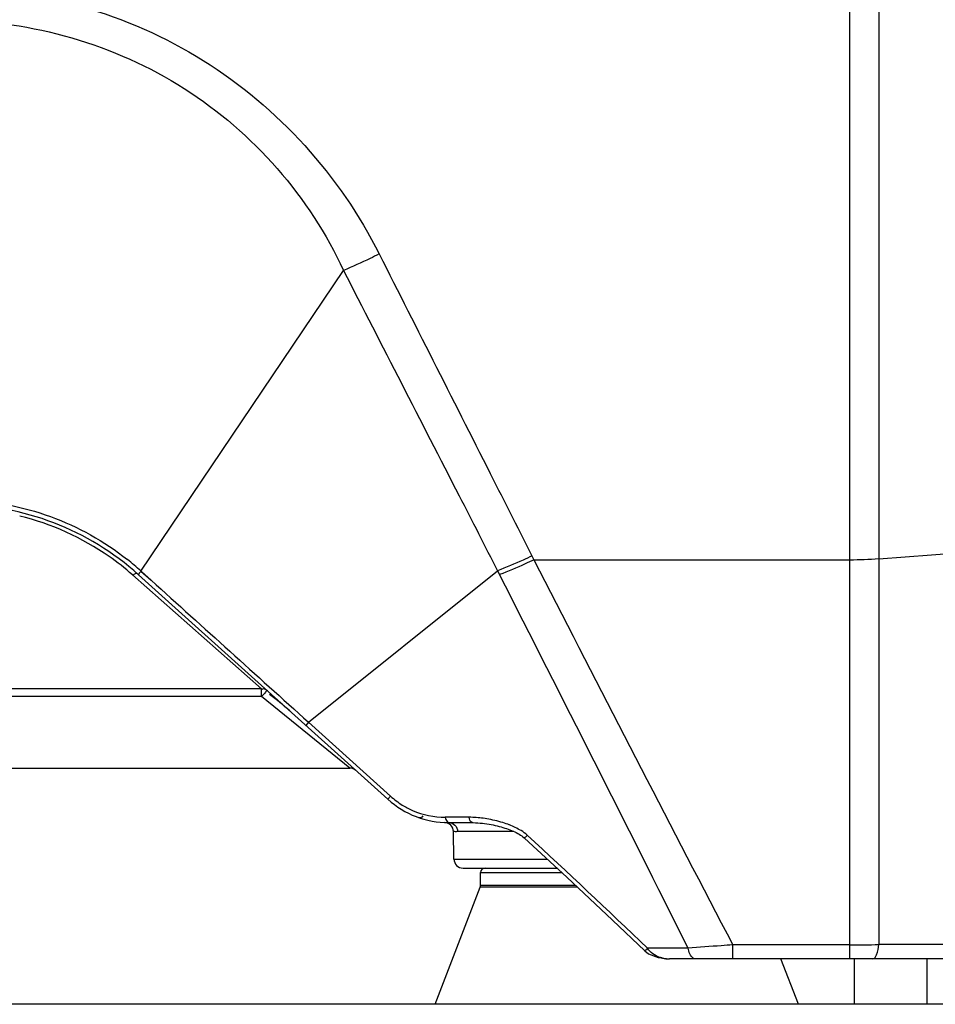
# Model space of a CAD drawing. Header units: millimetres. Extents: x 0 to 4000, y 0 to 3000.
# Tile 129 of 170: x 2045 to 2146, y 1532 to 1641. Entities that reach past the tile are written whole.
import ezdxf

# ---------------------------------------------------------------- set-up
doc = ezdxf.new("R2010")
doc.units = ezdxf.units.MM
doc.header["$LTSCALE"] = 219.99956
doc.layers.get('0').update_dxf_attribs({"linetype": 'CONTINUOUS'})
doc.layers.add('SUPERFICI', color=7, linetype='CONTINUOUS')

msp = doc.modelspace()

# ---------------------------------------------------------------- linework, layer by layer
at = {"color": 9, "linetype": 'CONTINUOUS'}
for p, q in [((2136.57, 1537.18), (2136.57, 1690.18)), ((2139.75, 1690.18), (2139.75, 1538.76)), ((2058.53, 1579.88), (2080.83, 1612.98)), ((2139.75, 1581.24), (2164.68, 1583.11)), ((2101.58, 1581.55), (2101.79, 1581.13)), ((2101.79, 1581.13), (2136.57, 1581.13)), ((2101.79, 1581.13), (2103.62, 1577.55)), ((2101.79, 1581.13), (2102.99, 1578.78)), ((2071.79, 1566.91), (2057.59, 1579.47)), ((2058.53, 1579.88), (2059.67, 1578.86)), ((2058.53, 1579.88), (2058.59, 1579.84)), ((2058.59, 1579.84), (2059.67, 1578.86)), ((2076.98, 1563.23), (2097.79, 1579.91)), ((2097.79, 1579.91), (2098.01, 1579.49)), ((2071.79, 1566.91), (1949.61, 1566.91)), ((2071.79, 1566.07), (2071.79, 1566.91)), ((2071.79, 1566.07), (1949.61, 1566.07)), ((2081.53, 1558.18), (2071.79, 1566.07)), ((2076.98, 1563.23), (2076.68, 1562.89)), ((2076.98, 1563.23), (2086.02, 1555.08)), ((2086.02, 1555.08), (2085.72, 1554.75)), ((2093.34, 1552.77), (2092.03, 1552.77)), ((2092.41, 1552.77), (2092.03, 1552.77)), ((2093.34, 1552.77), (2092.41, 1552.77)), ((2094.66, 1552.77), (2093.34, 1552.77)), ((2099.6, 1551.2), (2093.39, 1551.2)), ((2092.99, 1548.16), (2103.27, 1548.16)), ((2095.92, 1546.68), (2104.87, 1546.68)), ((2106.57, 1545.09), (2095.88, 1545.09)), ((2106.38, 1545.27), (2095.92, 1545.27)), ((2115.7, 1538.36), (2114.29, 1538.35)), ((2118.77, 1538.37), (2115.7, 1538.36)), ((2136.57, 1538.73), (2123.69, 1538.73)), ((2123.69, 1537.18), (2123.69, 1538.73)), ((2163.91, 1538.76), (2139.75, 1538.76))]:
    msp.add_line(p, q, dxfattribs=at)
at = {"color": 7, "linetype": 'CONTINUOUS'}
for p, q in [((2058.26, 1579.47), (2085.72, 1554.75)), ((1939.88, 1558.18), (2081.53, 1558.18)), ((2093.99, 1547.18), (2104.33, 1547.18)), ((2095.92, 1545.27), (2095.92, 1546.68)), ((2090.92, 1532.18), (2095.88, 1545.09)), ((2163.95, 1537.18), (2116.72, 1537.18)), ((2130.92, 1532.18), (2128.99, 1537.18)), ((2137.1, 1532.18), (2137.1, 1537.18)), ((2145.1, 1532.18), (2145.1, 1537.18)), ((2306.31, 1532.18), (516.31, 1532.18))]:
    msp.add_line(p, q, dxfattribs=at)
for points in [[(2092.41, 1552.18), (2095.09, 1552.18), (2095.35, 1552.17), (2095.62, 1552.16), (2095.87, 1552.14), (2096.12, 1552.12), (2096.37, 1552.09), (2096.62, 1552.05), (2096.86, 1552.02), (2097.09, 1551.97), (2097.32, 1551.93), (2097.54, 1551.88), (2097.76, 1551.83), (2097.97, 1551.77), (2098.18, 1551.71), (2098.38, 1551.65), (2098.58, 1551.59), (2098.77, 1551.53), (2098.96, 1551.46), (2099.15, 1551.39), (2099.33, 1551.32), (2099.5, 1551.24), (2099.68, 1551.16), (2099.84, 1551.08), (2100.01, 1550.99), (2100.16, 1550.9), (2100.31, 1550.81), (2100.46, 1550.72), (2100.59, 1550.62), (2100.72, 1550.52), (2100.76, 1550.48)], [(2100.76, 1550.48), (2105.4, 1546.19), (2110.46, 1541.43), (2114.01, 1538.05)], [(2114.01, 1538.05), (2114.39, 1537.75), (2115.46, 1537.32), (2116.72, 1537.18)]]:
    msp.add_lwpolyline(points, dxfattribs=at)
for centre, radius, start, end in [((2038.19, 1557.18), 30, 48, 90), ((2054.85, 1542.18), 30, 48, 53.4796), ((2081.53, 1557.18), 1, 48, 90), ((2092.41, 1562.18), 10, 228, 270), ((2089.22, 1553.22), 0.49, 261.98, 322.801), ((2091.93, 1551.19), 1, 1, 87.5013), ((2093.99, 1548.18), 1, 181, 270), ((2096.42, 1546.68), 0.5, 90, 180), ((2095.42, 1545.27), 0.5, 338.9625, 360)]:
    msp.add_arc(centre, radius, start, end, dxfattribs=at)
at = {"color": 9, "linetype": 'CONTINUOUS'}
for centre, radius, start, end in [((2038.12, 1557.28), 30.46, 47.9181, 51.6024), ((2136.61, 1623.61), 42.48, 269.9469, 274.2294), ((-5246.44, -2155), 8239.38, 26.631974, 26.952323), ((6986.44, 4077), 5485.36, 207.10721, 207.56369), ((2035.91, 1521.14), 58.31, 49.2502, 50.5134), ((2092.04, 1561.76), 8.99, 227.9398, 238.1559), ((2094.67, 1542.75), 10.02, 87.7383, 90.0228), ((2094.43, 1539.57), 13.21, 72.699, 80.49), ((2094.95, 1541.25), 11.45, 68.8182, 72.6895), ((2136.62, 1750.48), 211.75, 269.9886, 270.8471), ((2116.72, 1540.67), 3.49, 257.2623, 270.0261)]:
    msp.add_arc(centre, radius, start, end, dxfattribs=at)
for points, knots in [([(2037.58, 1644.08), (2047.22, 1644.08), (2066.87, 1638.52), (2080.44, 1623.36), (2084.77, 1614.79)], [0, 0, 0, 0, 0.501127, 1, 1, 1, 1]), ([(2037.58, 1640.51), (2046.51, 1640.5), (2064.69, 1635.31), (2077.11, 1621.03), (2080.83, 1612.98)], [0, 0, 0, 0, 0.50173, 1, 1, 1, 1]), ([(2084.77, 1614.79), (2084.43, 1614.62), (2083.14, 1613.98), (2081.82, 1613.39), (2080.83, 1612.98)], [0, 0, 0, 0, 0.261509, 1, 1, 1, 1]), ([(2084.77, 1614.79), (2088.97, 1606.46), (2094.58, 1595.39), (2100.18, 1584.31), (2101.58, 1581.55)], [0, 0, 0, 0, 0.750936, 1, 1, 1, 1]), ([(2080.83, 1612.98), (2085.08, 1604.71), (2090.73, 1593.68), (2096.39, 1582.66), (2097.79, 1579.91)], [0, 0, 0, 0, 0.750933, 1, 1, 1, 1]), ([(2039.03, 1587.7), (2042.27, 1587.61), (2048.75, 1586.38), (2054.5, 1583.16), (2057.04, 1581.15)], [0, 0, 0, 0, 0.500002, 1, 1, 1, 1]), ([(2057.59, 1579.47), (2056.78, 1580.19), (2053.1, 1583.09), (2048.69, 1585.08), (2045.19, 1585.94)], [0, 0, 0, 0, 0.231552, 1, 1, 1, 1]), ([(2101.58, 1581.55), (2101.25, 1581.39), (2100.01, 1580.8), (2098.74, 1580.27), (2097.79, 1579.91)], [0, 0, 0, 0, 0.261632, 1, 1, 1, 1]), ([(2101.79, 1581.13), (2101.47, 1580.97), (2100.23, 1580.38), (2098.96, 1579.85), (2098.01, 1579.49)], [0, 0, 0, 0, 0.261625, 1, 1, 1, 1]), ([(2058.26, 1579.47), (2058.19, 1579.54), (2057.98, 1579.67), (2057.75, 1579.51), (2057.67, 1579.41)], [0, 0, 0, 0, 0.412048, 1, 1, 1, 1]), ([(2058.53, 1579.88), (2058.49, 1579.83), (2058.42, 1579.71), (2058.3, 1579.63), (2058.28, 1579.51), (2058.33, 1579.57), (2058.35, 1579.59)], [0, 0, 0, 0, 0.38488, 0.805329, 0.841516, 1, 1, 1, 1]), ([(2072.46, 1566.69), (2072.39, 1566.75), (2072.13, 1566.33), (2071.94, 1566.23), (2071.79, 1566.07)], [0, 0, 0, 0, 0.291907, 1, 1, 1, 1]), ([(2072.46, 1566.69), (2072.34, 1566.8), (2072.12, 1566.96), (2071.9, 1566.86), (2071.85, 1566.83)], [0, 0, 0, 0, 0.722046, 1, 1, 1, 1]), ([(2087.3, 1554.12), (2087.66, 1553.89), (2089.13, 1553.12), (2090.81, 1552.77), (2092.03, 1552.77)], [0, 0, 0, 0, 0.259312, 1, 1, 1, 1]), ([(2092.03, 1552.77), (2092.06, 1552.69), (2092.12, 1552.48), (2092.26, 1552.18), (2092.41, 1552.18)], [0, 0, 0, 0, 0.355359, 1, 1, 1, 1]), ([(2095.04, 1552.18), (2095, 1552.18), (2094.76, 1552.28), (2094.7, 1552.57), (2094.66, 1552.77)], [0, 0, 0, 0, 0.170491, 1, 1, 1, 1]), ([(2092.41, 1552.18), (2092.66, 1552.18), (2093.18, 1551.97), (2093.38, 1551.45), (2093.39, 1551.2)], [0, 0, 0, 0, 0.495517, 1, 1, 1, 1]), ([(2093.39, 1551.2), (2093.27, 1551.2), (2093.18, 1551.14), (2092.93, 1551.25), (2092.93, 1551.21)], [0, 0, 0, 0, 0.748995, 1, 1, 1, 1]), ([(2100.76, 1550.48), (2100.73, 1550.51), (2100.95, 1550.63), (2100.98, 1550.73), (2101.05, 1550.81)], [0, 0, 0, 0, 0.265887, 1, 1, 1, 1]), ([(2114.01, 1538.05), (2113.98, 1538.07), (2114.19, 1538.18), (2114.22, 1538.28), (2114.29, 1538.35)], [0, 0, 0, 0, 0.265078, 1, 1, 1, 1]), ([(2123.69, 1538.73), (2123.27, 1538.7), (2121.63, 1538.57), (2119.99, 1538.45), (2118.77, 1538.37)], [0, 0, 0, 0, 0.259699, 1, 1, 1, 1]), ([(2119.6, 1537.18), (2119.51, 1537.18), (2119.01, 1537.38), (2118.85, 1537.96), (2118.77, 1538.37)], [0, 0, 0, 0, 0.178927, 1, 1, 1, 1]), ([(2139.11, 1537.18), (2139.31, 1537.18), (2139.67, 1537.85), (2139.72, 1538.37), (2139.75, 1538.76)], [0, 0, 0, 0, 0.342511, 1, 1, 1, 1]), ([(2115.95, 1537.27), (2115.9, 1537.28), (2115.8, 1537.3), (2115.7, 1537.33), (2115.66, 1537.35)], [0, 0, 0, 0, 0.499559, 1, 1, 1, 1])]:
    msp.add_open_spline(points, degree=3, knots=knots, dxfattribs=at)
for points in [[(2059.67, 1578.86), (2065.43, 1573.65), (2071.21, 1568.44), (2076.98, 1563.23)], [(2096.61, 1552.6), (2096.1, 1552.68), (2095.58, 1552.74), (2095.06, 1552.76)], [(2100.38, 1551.3), (2099.97, 1551.55), (2099.53, 1551.75), (2099.09, 1551.93)], [(2101.05, 1550.81), (2100.85, 1551), (2100.62, 1551.16), (2100.38, 1551.3)], [(2114.29, 1538.35), (2109.93, 1542.56), (2105.51, 1546.7), (2101.05, 1550.81)], [(2115.66, 1537.35), (2115.12, 1537.52), (2114.59, 1537.87), (2114.29, 1538.35)]]:
    msp.add_open_spline(points, degree=3, dxfattribs=at)
at = {"layer": 'SUPERFICI', "color": 7, "linetype": 'CONTINUOUS'}
msp.add_line((2092.99, 1548.16), (2092.93, 1551.21), dxfattribs=at)

doc.saveas('drawing.dxf')
